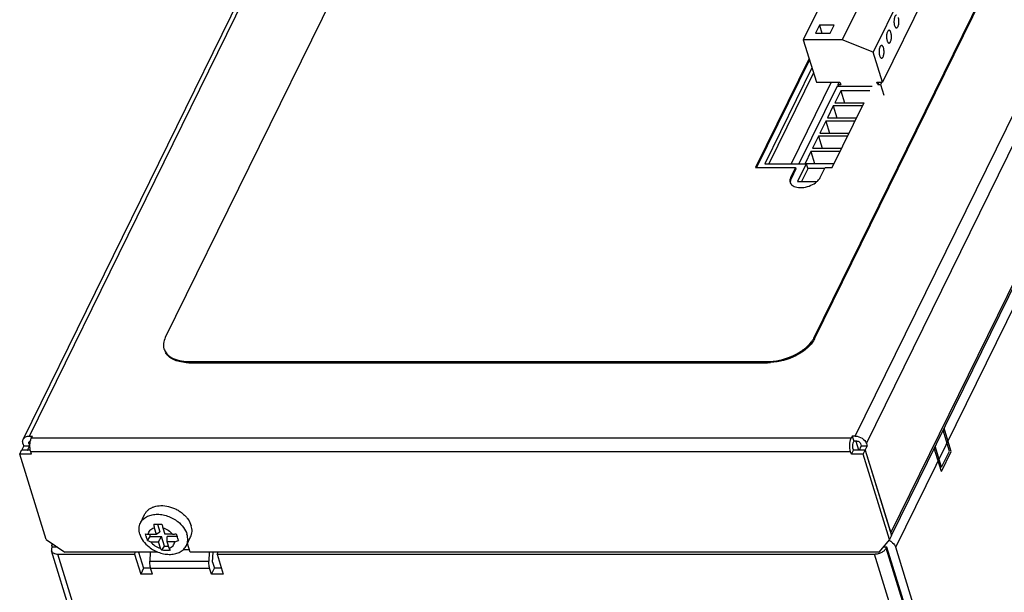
# Model space of a CAD drawing. Header units: millimetres. Extents: x 0 to 420, y 0 to 297.
# Tile 39 of 180: x 147 to 193, y 68 to 95. Entities that reach past the tile are written whole.
import ezdxf

# ---------------------------------------------------------------- set-up
doc = ezdxf.new("R2010")
doc.units = ezdxf.units.MM
doc.header["$LTSCALE"] = 23.1
doc.layers.get('0').update_dxf_attribs({"linetype": 'CONTINUOUS'})
doc.layers.add('ASSI', color=7, linetype='CONTINUOUS')

msp = doc.modelspace()

# ---------------------------------------------------------------- linework, layer by layer
at = {"color": 9, "linetype": 'CONTINUOUS'}
for p, q in [((147.425139, 75.796368), (169.836565, 121.466053)), ((186.1097, 75.796368), (208.521126, 121.466053)), ((186.633108, 75.443871), (209.044534, 121.113556)), ((183.082751, 87.911243), (183.100906, 87.852494)), ((184.184253, 80.414627), (184.202408, 80.355877)), ((154.898075, 79.295729), (154.91623, 79.236979)), ((181.977268, 79.295729), (181.995423, 79.236979)), ((147.395909, 75.443871), (147.449461, 75.552998)), ((156.719512, 44.489089), (148.753109, 70.268378)), ((194.97578, 44.489089), (187.009378, 70.268378)), ((195.527527, 44.768814), (187.561124, 70.548103)), ((153.065948, 69.936556), (155.829131, 69.936556)), ((153.102768, 69.605373), (155.865951, 69.605373))]:
    msp.add_line(p, q, dxfattribs=at)
at = {"color": 7, "linetype": 'CONTINUOUS'}
for p, q in [((172.091752, 117.711225), (153.78924, 80.414627)), ((184.184253, 80.414627), (202.486765, 117.711225)), ((184.202408, 80.355877), (202.50492, 117.652475)), ((187.302429, 101.755426), (183.676335, 94.366224)), ((189.12613, 101.755426), (185.500036, 94.366224)), ((190.573587, 101.184615), (186.947494, 93.795413)), ((191.009307, 99.774627), (187.383213, 92.385425)), ((184.426389, 95.050057), (184.243364, 94.677091)), ((184.426389, 95.050057), (184.541644, 94.677091)), ((185.117185, 95.050057), (184.426389, 95.050057)), ((184.93416, 94.677091), (185.117185, 95.050057)), ((184.243364, 94.677091), (184.93416, 94.677091)), ((183.676335, 94.366224), (184.288448, 92.385425)), ((185.500036, 94.366224), (183.676335, 94.366224)), ((186.947494, 93.795413), (185.500036, 94.366224)), ((187.383213, 92.385425), (186.947494, 93.795413)), ((183.94492, 93.497084), (181.432568, 88.377451)), ((183.963074, 93.438335), (181.479553, 88.377451)), ((184.080521, 93.058279), (181.87364, 88.561129)), ((184.15314, 92.823281), (182.06158, 88.561129)), ((184.288448, 92.385425), (185.393721, 92.385425)), ((185.349532, 92.385425), (185.291872, 92.267926)), ((185.291872, 92.267926), (185.313828, 92.196876)), ((185.291872, 92.267926), (185.430031, 92.267926)), ((185.393721, 92.385425), (185.430031, 92.267926)), ((187.161, 92.267926), (187.12469, 92.385425)), ((187.12469, 92.385425), (187.383213, 92.385425)), ((187.21866, 92.385425), (187.161, 92.267926)), ((187.161, 92.267926), (187.299159, 92.267926)), ((187.356819, 92.385425), (187.299159, 92.267926)), ((187.299159, 92.267926), (187.453768, 91.767611)), ((185.257006, 92.196876), (183.472841, 88.561129)), ((185.426529, 91.97925), (185.151991, 91.419801)), ((185.257006, 92.196876), (186.899008, 92.196876)), ((185.426529, 91.97925), (185.599412, 91.419801)), ((186.792213, 91.97925), (185.426529, 91.97925)), ((185.024706, 88.377451), (186.520762, 91.426093)), ((185.151991, 91.419801), (186.517675, 91.419801)), ((185.077866, 91.26875), (184.803329, 90.709301)), ((185.077866, 91.26875), (185.250749, 90.709301)), ((186.44355, 91.26875), (185.077866, 91.26875)), ((184.729203, 90.55825), (184.454666, 89.998801)), ((184.729203, 90.55825), (184.902086, 89.998801)), ((186.094887, 90.55825), (184.729203, 90.55825)), ((184.803329, 90.709301), (186.169012, 90.709301)), ((184.454666, 89.998801), (185.820349, 89.998801)), ((184.380541, 89.84775), (184.106003, 89.288301)), ((184.380541, 89.84775), (184.553423, 89.288301)), ((185.746224, 89.84775), (184.380541, 89.84775)), ((184.031878, 89.137249), (183.75734, 88.5778)), ((184.031878, 89.137249), (184.20476, 88.5778)), ((185.397561, 89.137249), (184.031878, 89.137249)), ((184.106003, 89.288301), (185.471686, 89.288301)), ((181.87364, 88.561129), (183.807868, 88.561129)), ((183.807868, 88.561129), (183.396061, 87.721956)), ((183.75734, 88.5778), (185.123024, 88.5778)), ((183.807868, 88.561129), (183.880488, 88.326131)), ((181.432568, 88.377451), (183.311533, 88.377451)), ((183.311533, 88.377451), (183.082751, 87.911243)), ((183.329688, 88.318701), (183.100906, 87.852494)), ((183.311533, 88.377451), (183.329688, 88.318701)), ((183.880488, 88.326131), (183.584002, 87.721956)), ((183.869967, 88.360175), (184.684646, 88.360175)), ((184.464343, 87.911243), (184.693124, 88.377451)), ((184.693124, 88.377451), (185.024706, 88.377451)), ((183.396061, 87.721956), (184.311806, 87.721956)), ((154.898075, 79.295729), (181.977268, 79.295729)), ((154.91623, 79.236979), (181.995423, 79.236979)), ((190.604261, 75.069126), (190.266826, 76.161068)), ((147.425139, 75.796368), (147.563298, 75.796368)), ((185.971541, 75.796368), (186.044161, 75.56137)), ((186.1097, 75.796368), (185.971541, 75.796368)), ((190.522195, 75.093383), (190.22107, 76.067826)), ((147.064388, 75.139889), (147.155901, 75.326372)), ((147.119591, 75.443871), (147.155901, 75.326372)), ((147.432219, 75.326372), (147.155901, 75.326372)), ((147.340707, 75.139889), (147.432219, 75.326372)), ((147.395909, 75.443871), (147.432219, 75.326372)), ((185.984383, 75.248064), (186.020693, 75.130565)), ((186.18232, 75.56137), (186.044161, 75.56137)), ((186.274265, 75.131446), (186.144974, 75.549829)), ((186.301587, 75.139889), (186.393099, 75.326372)), ((186.356789, 75.443871), (186.393099, 75.326372)), ((186.669418, 75.326372), (186.393099, 75.326372)), ((186.577905, 75.139889), (186.669418, 75.326372)), ((186.633108, 75.443871), (186.669418, 75.326372)), ((190.146699, 74.136711), (189.809263, 75.228653)), ((190.156145, 74.347452), (189.855019, 75.321894)), ((146.9683, 74.944082), (147.059813, 75.130565)), ((148.202838, 70.949115), (146.9683, 74.944082)), ((147.520937, 74.944082), (146.9683, 74.944082)), ((147.46713, 75.130565), (147.059813, 75.130565)), ((147.06727, 75.130565), (147.064388, 75.139889)), ((147.340707, 75.139889), (147.064388, 75.139889)), ((147.340707, 75.139889), (147.343588, 75.130565)), ((147.520937, 74.944082), (147.484627, 75.061581)), ((185.92918, 74.944082), (185.89287, 75.061581)), ((185.92918, 74.944082), (186.020693, 75.130565)), ((186.481817, 74.944082), (185.92918, 74.944082)), ((186.573329, 75.130565), (186.020693, 75.130565)), ((186.304468, 75.130565), (186.301587, 75.139889)), ((186.577905, 75.139889), (186.301587, 75.139889)), ((186.481817, 74.944082), (186.573329, 75.130565)), ((187.716355, 70.949115), (186.481817, 74.944082)), ((186.573329, 75.130565), (187.807868, 71.135598)), ((186.577905, 75.139889), (187.776133, 71.262421)), ((190.146699, 74.136711), (190.604261, 75.069126)), ((190.156145, 74.347452), (190.522195, 75.093383)), ((153.262757, 71.499681), (153.357431, 71.193315)), ((153.425968, 71.66485), (153.535041, 71.31189)), ((153.670178, 71.499681), (153.764852, 71.193315)), ((152.962822, 70.896073), (153.074225, 71.086291)), ((152.997196, 71.193315), (153.357431, 71.193315)), ((153.041152, 71.193315), (153.074225, 71.086291)), ((153.074225, 71.086291), (153.604756, 71.086291)), ((153.357431, 71.193315), (153.535041, 71.31189)), ((153.464507, 70.846819), (153.604756, 71.086291)), ((153.744186, 70.635095), (153.604756, 71.086291)), ((154.125088, 71.193315), (153.764852, 71.193315)), ((153.871928, 70.846819), (153.870022, 71.086291)), ((154.340916, 71.086291), (153.870022, 71.086291)), ((187.807868, 71.135598), (187.716355, 70.949115)), ((148.202838, 70.949115), (149.075184, 70.36162)), ((153.104271, 70.846819), (153.464507, 70.846819)), ((153.559181, 70.540452), (153.464507, 70.846819)), ((153.632783, 70.444877), (153.744186, 70.635095)), ((153.744186, 70.635095), (153.937355, 70.635095)), ((153.966602, 70.540452), (153.871928, 70.846819)), ((154.232163, 70.846819), (153.871928, 70.846819)), ((187.716355, 70.949115), (187.207109, 70.36162)), ((148.753109, 70.268378), (152.345247, 70.268378)), ((152.345247, 70.268378), (152.391004, 70.36162)), ((152.345247, 70.268378), (152.635727, 69.328386)), ((152.540144, 70.36162), (152.772996, 69.60811)), ((153.085001, 70.36162), (153.065948, 69.936556)), ((154.914105, 70.4679), (154.626238, 70.4679)), ((155.848184, 70.36162), (155.829131, 69.936556)), ((156.00322, 69.885098), (156.024579, 70.36162)), ((156.213703, 70.268378), (156.25946, 70.36162)), ((156.213703, 70.268378), (156.504183, 69.328386)), ((156.213703, 70.268378), (187.009378, 70.268378)), ((156.00322, 69.885098), (156.088815, 69.60811)), ((152.772996, 69.60811), (152.635727, 69.328386)), ((153.188363, 69.328386), (152.635727, 69.328386)), ((153.102768, 69.60811), (152.772996, 69.60811)), ((153.188363, 69.328386), (153.102768, 69.605373)), ((155.951546, 69.328386), (155.865951, 69.605373)), ((155.951546, 69.328386), (156.088815, 69.60811)), ((156.504183, 69.328386), (155.951546, 69.328386)), ((156.417742, 69.60811), (156.088815, 69.60811))]:
    msp.add_line(p, q, dxfattribs=at)
for centre, radius, start, end in [((183.304288, 87.764418), 0.258439, 179.3883197, 189.4955123), ((183.293886, 87.76295), 0.247937, 189.5575689, 197.1768432), ((183.293276, 87.762863), 0.247329, 197.1992795, 203.6050464), ((183.226756, 80.884756), 1.066687, 331.608037, 333.8490641), ((154.89712, 81.633964), 2.338235, 266.4890881, 270.0234019), ((154.914736, 81.562576), 2.325588, 266.4832622, 269.5377151), ((154.916213, 81.654226), 2.417247, 269.5202253, 270.0003825), ((181.977252, 81.739098), 2.443369, 270.0003772, 270.3788014), ((181.975519, 81.863221), 2.567501, 270.3991561, 273.3537706), ((181.994229, 81.79055), 2.553571, 270.0267817, 273.3596074), ((156.272882, 71.730803), 3.018985, 181.1749098, 184.3906307), ((163.142457, 73.685524), 9.721213, 191.9727101, 192.9942279), ((153.355741, 73.538887), 2.372818, 258.0253342, 261.3090154), ((153.462925, 76.673716), 5.520258, 276.8892941, 278.7498938), ((160.721344, 73.01468), 6.665465, 195.6401775, 197.1365783), ((159.558839, 72.658265), 5.449552, 197.1569797, 198.8665175), ((153.562003, 72.389069), 1.608743, 248.1330034, 253.4693654), ((153.582786, 73.404517), 2.638846, 284.2458939, 288.0875223)]:
    msp.add_arc(centre, radius, start, end, dxfattribs=at)
for points in [[(183.050196, 87.813626), (183.047531, 87.798306), (183.046017, 87.782726), (183.045864, 87.767177)], [(183.068351, 87.754876), (183.063104, 87.724714), (183.062459, 87.693224), (183.067545, 87.663034)], [(184.202408, 80.355877), (184.185814, 80.322063), (184.167356, 80.289121), (184.147454, 80.257143)], [(153.72746, 79.882958), (153.748275, 79.81569), (153.781988, 79.751494), (153.824337, 79.695237)], [(147.395909, 75.443871), (147.389396, 75.464949), (147.389693, 75.490159), (147.399418, 75.509961)]]:
    msp.add_open_spline(points, degree=3, dxfattribs=at)
for points, knots in [([(183.082751, 87.911243), (183.078801, 87.903194), (183.064636, 87.871887), (183.054549, 87.838647), (183.050196, 87.813626)], [0, 0, 0, 0, 0.260923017, 1, 1, 1, 1]), ([(183.066642, 87.663825), (183.078941, 87.635676), (183.103108, 87.600467), (183.133232, 87.571789), (183.141454, 87.564673)], [0, 0, 0, 0, 0.73856836, 1, 1, 1, 1]), ([(183.100906, 87.852494), (183.096956, 87.844444), (183.082791, 87.813138), (183.072704, 87.779898), (183.068351, 87.754876)], [0, 0, 0, 0, 0.260923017, 1, 1, 1, 1]), ([(183.141454, 87.564673), (183.205652, 87.509105), (183.394579, 87.438567), (183.705811, 87.442213), (184.030205, 87.532532), (184.228961, 87.649747), (184.311912, 87.721918)], [0, 0, 0, 0, 0.203077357, 0.458030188, 0.737020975, 1, 1, 1, 1]), ([(184.311912, 87.721918), (184.328576, 87.736417), (184.38772, 87.792082), (184.438258, 87.858087), (184.464343, 87.911243)], [0, 0, 0, 0, 0.271692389, 1, 1, 1, 1]), ([(153.78924, 80.414627), (153.747131, 80.328817), (153.688174, 80.152753), (153.701993, 79.965257), (153.72746, 79.882958)], [0, 0, 0, 0, 0.525961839, 1, 1, 1, 1]), ([(184.147454, 80.257143), (184.05913, 80.115229), (183.807505, 79.846867), (183.155088, 79.432194), (182.552522, 79.26517), (182.143875, 79.241368)], [0, 0, 0, 0, 0.217097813, 0.468356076, 1, 1, 1, 1]), ([(184.062954, 80.219369), (184.0727, 80.232312), (184.109616, 80.28312), (184.142987, 80.336545), (184.165137, 80.377545)], [0, 0, 0, 0, 0.257991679, 1, 1, 1, 1]), ([(182.12572, 79.300117), (182.509419, 79.322467), (183.077164, 79.472953), (183.70906, 79.846649), (183.964971, 80.089252), (184.062954, 80.219369)], [0, 0, 0, 0, 0.525316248, 0.77737538, 1, 1, 1, 1]), ([(154.772084, 79.241368), (154.661021, 79.248229), (154.450575, 79.277261), (154.095005, 79.39398), (153.870871, 79.570369), (153.792192, 79.71433)], [0, 0, 0, 0, 0.296912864, 0.562243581, 1, 1, 1, 1]), ([(153.824337, 79.695237), (153.868268, 79.636878), (154.121496, 79.397523), (154.4845, 79.316762), (154.753929, 79.300117)], [0, 0, 0, 0, 0.212968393, 1, 1, 1, 1]), ([(147.119591, 75.443871), (147.114322, 75.460923), (147.099378, 75.526277), (147.108424, 75.597967), (147.130117, 75.642141)], [0, 0, 0, 0, 0.26614349, 1, 1, 1, 1]), ([(147.130117, 75.642141), (147.153706, 75.690176), (147.244536, 75.775476), (147.363198, 75.796368), (147.425139, 75.796368)], [0, 0, 0, 0, 0.463513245, 1, 1, 1, 1]), ([(186.1097, 75.796368), (186.223364, 75.796368), (186.443996, 75.723985), (186.601753, 75.545333), (186.633108, 75.443871)], [0, 0, 0, 0, 0.516981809, 1, 1, 1, 1]), ([(147.399418, 75.509961), (147.408566, 75.52859), (147.433088, 75.549024), (147.460544, 75.556903), (147.468245, 75.558473)], [0, 0, 0, 0, 0.72532199, 1, 1, 1, 1]), ([(186.18232, 75.56137), (186.201103, 75.56137), (186.272557, 75.549682), (186.340949, 75.49513), (186.356789, 75.443871)], [0, 0, 0, 0, 0.259314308, 1, 1, 1, 1]), ([(152.997196, 71.193315), (153.001172, 71.227674), (153.019046, 71.29555), (153.07612, 71.385082), (153.159417, 71.455936), (153.226828, 71.487486), (153.262757, 71.499681)], [0, 0, 0, 0, 0.242699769, 0.483898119, 0.733771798, 1, 1, 1, 1]), ([(153.254532, 71.668899), (153.285072, 71.667518), (153.411093, 71.663328), (153.537286, 71.664906), (153.632714, 71.668899)], [0, 0, 0, 0, 0.242473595, 1, 1, 1, 1]), ([(153.670178, 71.499681), (153.761094, 71.474173), (153.932222, 71.394997), (154.071358, 71.26654), (154.125088, 71.193315)], [0, 0, 0, 0, 0.509726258, 1, 1, 1, 1]), ([(152.907631, 71.050698), (152.903456, 71.064206), (152.887034, 71.119412), (152.8729, 71.175292), (152.863431, 71.217703)], [0, 0, 0, 0, 0.245492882, 1, 1, 1, 1]), ([(152.962822, 70.896073), (152.957744, 70.908485), (152.937615, 70.959388), (152.919832, 71.011213), (152.907631, 71.050698)], [0, 0, 0, 0, 0.244986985, 1, 1, 1, 1]), ([(153.104271, 70.846819), (153.158001, 70.773593), (153.297137, 70.645136), (153.468265, 70.565961), (153.559181, 70.540452)], [0, 0, 0, 0, 0.490273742, 1, 1, 1, 1]), ([(153.966602, 70.540452), (154.00253, 70.552648), (154.069942, 70.584198), (154.153239, 70.655051), (154.210312, 70.744583), (154.228187, 70.81246), (154.232163, 70.846819)], [0, 0, 0, 0, 0.266228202, 0.516101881, 0.757300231, 1, 1, 1, 1]), ([(153.632783, 70.444877), (153.626336, 70.452337), (153.60048, 70.483151), (153.576392, 70.515439), (153.559181, 70.540452)], [0, 0, 0, 0, 0.245126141, 1, 1, 1, 1]), ([(154.010966, 70.444877), (153.978943, 70.442135), (153.85305, 70.433978), (153.726414, 70.436442), (153.632783, 70.444877)], [0, 0, 0, 0, 0.254775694, 1, 1, 1, 1]), ([(153.966602, 70.540452), (153.970267, 70.532058), (153.984493, 70.499943), (153.999431, 70.46814), (154.010966, 70.444877)], [0, 0, 0, 0, 0.260755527, 1, 1, 1, 1]), ([(153.102768, 69.605373), (153.095246, 69.629713), (153.068746, 69.738046), (153.062101, 69.850742), (153.065948, 69.936556)], [0, 0, 0, 0, 0.228733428, 1, 1, 1, 1]), ([(155.865951, 69.605373), (155.858429, 69.629713), (155.831929, 69.738046), (155.825284, 69.850742), (155.829131, 69.936556)], [0, 0, 0, 0, 0.228733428, 1, 1, 1, 1])]:
    msp.add_open_spline(points, degree=3, knots=knots, dxfattribs=at)
at = {"layer": 'ASSI', "color": 7, "linetype": 'CONTINUOUS'}
for p, q in [((147.130089, 75.642115), (169.541515, 121.3118)), ((187.802078, 71.138439), (210.360086, 117.106827)), ((184.979028, 92.385425), (183.102337, 88.561129)), ((147.512966, 75.693803), (147.563298, 75.796368)), ((185.971541, 75.796368), (185.921209, 75.693803)), ((186.044161, 75.56137), (185.993829, 75.458805)), ((152.622508, 71.722147), (152.82109, 72.126815)), ((154.777064, 70.664845), (154.975646, 71.069513)), ((148.494203, 70.585399), (148.475901, 70.548103)), ((148.742904, 70.585399), (148.494203, 70.585399)), ((154.946948, 70.36162), (154.823808, 70.760099)), ((187.593242, 70.585399), (187.401083, 70.585399)), ((187.561124, 70.548103), (187.579427, 70.585399)), ((195.559645, 44.806111), (187.593242, 70.585399)), ((195.974123, 44.806111), (188.00772, 70.585399)), ((156.426842, 44.635953), (148.460439, 70.415241)), ((153.442496, 70.36162), (149.075184, 70.36162)), ((187.207109, 70.36162), (154.946948, 70.36162))]:
    msp.add_line(p, q, dxfattribs=at)
at = {"layer": 'ASSI', "color": 9, "linetype": 'CONTINUOUS'}
for p, q in [((187.776133, 71.262421), (210.370584, 117.305071)), ((188.00772, 70.585399), (210.574717, 116.572105)), ((185.921209, 75.693803), (147.512966, 75.693803)), ((185.89287, 75.061581), (147.484627, 75.061581))]:
    msp.add_line(p, q, dxfattribs=at)
at = {"layer": 'ASSI', "color": 7, "linetype": 'CONTINUOUS'}
for centre, radius, start, end in [((148.757265, 70.67505), 0.277137, 179.6794249, 184.3212249), ((187.462127, 70.318183), 0.622321, 61.496885, 69.6221839), ((187.462844, 70.31946), 0.620858, 58.7784783, 61.4987631)]:
    msp.add_arc(centre, radius, start, end, dxfattribs=at)
for points, knots in [([(188.03929, 95.52708), (188.027837, 95.527081), (188.00938, 95.519228), (187.990387, 95.500565), (187.969934, 95.471909), (187.94919, 95.423767), (187.931999, 95.355096), (187.922578, 95.276766), (187.921656, 95.194701), (187.929321, 95.115104), (187.940471, 95.064208), (187.947767, 95.0406)], [0, 0, 0, 0, 0.064683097, 0.104326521, 0.150412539, 0.262400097, 0.397836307, 0.549214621, 0.706890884, 0.860449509, 1, 1, 1, 1]), ([(187.947767, 95.0406), (187.952804, 95.024301), (187.963744, 94.995003), (187.98527, 94.958361), (188.010001, 94.933763), (188.030222, 94.927087), (188.039269, 94.927086)], [0, 0, 0, 0, 0.33263665, 0.607116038, 0.823612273, 1, 1, 1, 1]), ([(188.039269, 94.927086), (188.050722, 94.927085), (188.069178, 94.934937), (188.088172, 94.9536), (188.108625, 94.982257), (188.129368, 95.030398), (188.14656, 95.099069), (188.155981, 95.1774), (188.156902, 95.259465), (188.149238, 95.339061), (188.138087, 95.389957), (188.130792, 95.413566)], [0, 0, 0, 0, 0.064683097, 0.104326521, 0.150412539, 0.262400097, 0.397836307, 0.549214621, 0.706890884, 0.860449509, 1, 1, 1, 1]), ([(187.690627, 94.816579), (187.679174, 94.816581), (187.660718, 94.808728), (187.641724, 94.790065), (187.621271, 94.761409), (187.600527, 94.713267), (187.583336, 94.644596), (187.573915, 94.566265), (187.572994, 94.484201), (187.580658, 94.404604), (187.591808, 94.353708), (187.599104, 94.3301)], [0, 0, 0, 0, 0.064683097, 0.104326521, 0.150412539, 0.262400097, 0.397836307, 0.549214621, 0.706890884, 0.860449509, 1, 1, 1, 1]), ([(187.690606, 94.216586), (187.702059, 94.216584), (187.720515, 94.224437), (187.739509, 94.2431), (187.759962, 94.271756), (187.780705, 94.319898), (187.797897, 94.388569), (187.807318, 94.4669), (187.808239, 94.548964), (187.800575, 94.628561), (187.789425, 94.679457), (187.782129, 94.703066)], [0, 0, 0, 0, 0.064683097, 0.104326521, 0.150412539, 0.262400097, 0.397836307, 0.549214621, 0.706890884, 0.860449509, 1, 1, 1, 1]), ([(187.782129, 94.703066), (187.777092, 94.719365), (187.766152, 94.748662), (187.744626, 94.785304), (187.719895, 94.809903), (187.699673, 94.816578), (187.690627, 94.816579)], [0, 0, 0, 0, 0.33263665, 0.607116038, 0.823612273, 1, 1, 1, 1]), ([(187.341964, 94.106079), (187.330511, 94.106081), (187.312055, 94.098228), (187.293061, 94.079565), (187.272608, 94.050908), (187.251865, 94.002767), (187.234673, 93.934096), (187.225252, 93.855765), (187.224331, 93.773701), (187.231995, 93.694104), (187.243145, 93.643208), (187.250441, 93.619599)], [0, 0, 0, 0, 0.064683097, 0.104326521, 0.150412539, 0.262400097, 0.397836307, 0.549214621, 0.706890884, 0.860449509, 1, 1, 1, 1]), ([(187.433466, 93.992565), (187.428429, 94.008864), (187.417489, 94.038162), (187.395963, 94.074804), (187.371232, 94.099403), (187.351011, 94.106078), (187.341964, 94.106079)], [0, 0, 0, 0, 0.33263665, 0.607116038, 0.823612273, 1, 1, 1, 1]), ([(187.599104, 94.3301), (187.604141, 94.3138), (187.615081, 94.284503), (187.636607, 94.247861), (187.661338, 94.223262), (187.681559, 94.216587), (187.690606, 94.216586)], [0, 0, 0, 0, 0.33263665, 0.607116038, 0.823612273, 1, 1, 1, 1]), ([(187.341943, 93.506085), (187.353396, 93.506084), (187.371852, 93.513937), (187.390846, 93.5326), (187.411299, 93.561256), (187.432043, 93.609398), (187.449234, 93.678069), (187.458655, 93.7564), (187.459576, 93.838464), (187.451912, 93.918061), (187.440762, 93.968957), (187.433466, 93.992565)], [0, 0, 0, 0, 0.064683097, 0.104326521, 0.150412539, 0.262400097, 0.397836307, 0.549214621, 0.706890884, 0.860449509, 1, 1, 1, 1]), ([(187.250441, 93.619599), (187.255478, 93.6033), (187.266418, 93.574003), (187.287944, 93.537361), (187.312675, 93.512762), (187.332897, 93.506086), (187.341943, 93.506085)], [0, 0, 0, 0, 0.33263665, 0.607116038, 0.823612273, 1, 1, 1, 1]), ([(147.484627, 75.061581), (147.451832, 75.167704), (147.435167, 75.383796), (147.467735, 75.601632), (147.512966, 75.693803)], [0, 0, 0, 0, 0.519659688, 1, 1, 1, 1]), ([(185.89287, 75.061581), (185.860076, 75.167704), (185.84341, 75.383796), (185.875979, 75.601632), (185.921209, 75.693803)], [0, 0, 0, 0, 0.519659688, 1, 1, 1, 1]), ([(185.993829, 75.458805), (185.978752, 75.428081), (185.967881, 75.35547), (185.973451, 75.283439), (185.984383, 75.248064)], [0, 0, 0, 0, 0.480332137, 1, 1, 1, 1]), ([(152.821082, 72.126795), (152.841336, 72.168071), (152.891781, 72.247241), (152.992761, 72.348341), (153.116532, 72.429969), (153.312032, 72.512245), (153.596601, 72.553813), (153.95472, 72.509371), (154.248017, 72.399819), (154.466202, 72.272782), (154.616139, 72.160432), (154.748259, 72.03391), (154.892517, 71.855338), (154.97133, 71.702726), (155.003642, 71.598164)], [0, 0, 0, 0, 0.05074767, 0.102632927, 0.156613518, 0.213345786, 0.335635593, 0.468754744, 0.607928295, 0.677897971, 0.746929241, 0.814249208, 0.879205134, 1, 1, 1, 1]), ([(152.622509, 71.722147), (152.637315, 71.752317), (152.672107, 71.810716), (152.761094, 71.917013), (152.90812, 72.026198), (153.123212, 72.108433), (153.36743, 72.141327), (153.628313, 72.123882), (153.981021, 72.035387), (154.229223, 71.900979), (154.373841, 71.786714)], [0, 0, 0, 0, 0.051074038, 0.102771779, 0.209931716, 0.325035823, 0.44920082, 0.581587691, 0.719892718, 1, 1, 1, 1]), ([(152.594513, 71.193496), (152.580418, 71.239107), (152.559772, 71.330674), (152.553565, 71.468675), (152.573184, 71.600868), (152.603493, 71.683398), (152.622509, 71.722147)], [0, 0, 0, 0, 0.264429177, 0.51708221, 0.760916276, 1, 1, 1, 1]), ([(154.373841, 71.786714), (154.475303, 71.706546), (154.651559, 71.528813), (154.770259, 71.306111), (154.805059, 71.193496)], [0, 0, 0, 0, 0.523144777, 1, 1, 1, 1]), ([(154.975655, 71.069533), (154.994669, 71.108281), (155.024974, 71.190809), (155.04459, 71.322997), (155.038382, 71.460992), (155.017736, 71.552555), (155.003642, 71.598164)], [0, 0, 0, 0, 0.239083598, 0.482917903, 0.735571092, 1, 1, 1, 1]), ([(152.594513, 71.193496), (152.629314, 71.080881), (152.748014, 70.858179), (152.924269, 70.680446), (153.025731, 70.600278)], [0, 0, 0, 0, 0.476855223, 1, 1, 1, 1]), ([(154.777063, 70.664845), (154.796079, 70.703594), (154.826388, 70.786124), (154.846008, 70.918317), (154.8398, 71.056318), (154.819154, 71.147885), (154.805059, 71.193496)], [0, 0, 0, 0, 0.239083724, 0.48291779, 0.735570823, 1, 1, 1, 1]), ([(153.025731, 70.600278), (153.17035, 70.486013), (153.418551, 70.351605), (153.771259, 70.26311), (154.032142, 70.245665), (154.27636, 70.278559), (154.491453, 70.360794), (154.638479, 70.469979), (154.727465, 70.576275), (154.762257, 70.634675), (154.777063, 70.664845)], [0, 0, 0, 0, 0.280107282, 0.418412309, 0.55079918, 0.674964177, 0.790068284, 0.897228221, 0.948925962, 1, 1, 1, 1]), ([(187.784664, 70.850398), (187.811556, 70.834097), (187.906416, 70.766477), (187.982527, 70.666923), (188.00772, 70.585399)], [0, 0, 0, 0, 0.269295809, 1, 1, 1, 1]), ([(148.460565, 70.414933), (148.474864, 70.368278), (148.570427, 70.281782), (148.687515, 70.268378), (148.753109, 70.268378)], [0, 0, 0, 0, 0.426576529, 1, 1, 1, 1]), ([(187.009378, 70.268378), (187.027698, 70.268378), (187.104085, 70.27197), (187.179771, 70.287859), (187.235007, 70.305854)], [0, 0, 0, 0, 0.239754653, 1, 1, 1, 1]), ([(187.235007, 70.305854), (187.25362, 70.311918), (187.32459, 70.338099), (187.391994, 70.374736), (187.43696, 70.40824)], [0, 0, 0, 0, 0.258765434, 1, 1, 1, 1]), ([(187.43696, 70.40824), (187.45083, 70.418575), (187.499161, 70.458215), (187.541151, 70.507402), (187.561124, 70.548103)], [0, 0, 0, 0, 0.276148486, 1, 1, 1, 1])]:
    msp.add_open_spline(points, degree=3, knots=knots, dxfattribs=at)
for points in [[(187.776133, 71.262421), (187.782361, 71.242268), (187.78671, 71.22141), (187.788777, 71.200418)], [(148.480133, 70.6766), (148.480288, 70.702708), (148.484363, 70.729147), (148.492568, 70.753933)], [(148.494203, 70.585399), (148.48731, 70.607705), (148.482668, 70.630887), (148.480916, 70.654168)], [(148.458007, 70.497223), (148.452285, 70.470383), (148.452523, 70.441172), (148.460565, 70.414933)], [(148.475901, 70.548103), (148.467981, 70.531963), (148.461756, 70.514806), (148.458007, 70.497223)]]:
    msp.add_open_spline(points, degree=3, dxfattribs=at)

doc.saveas('drawing.dxf')
